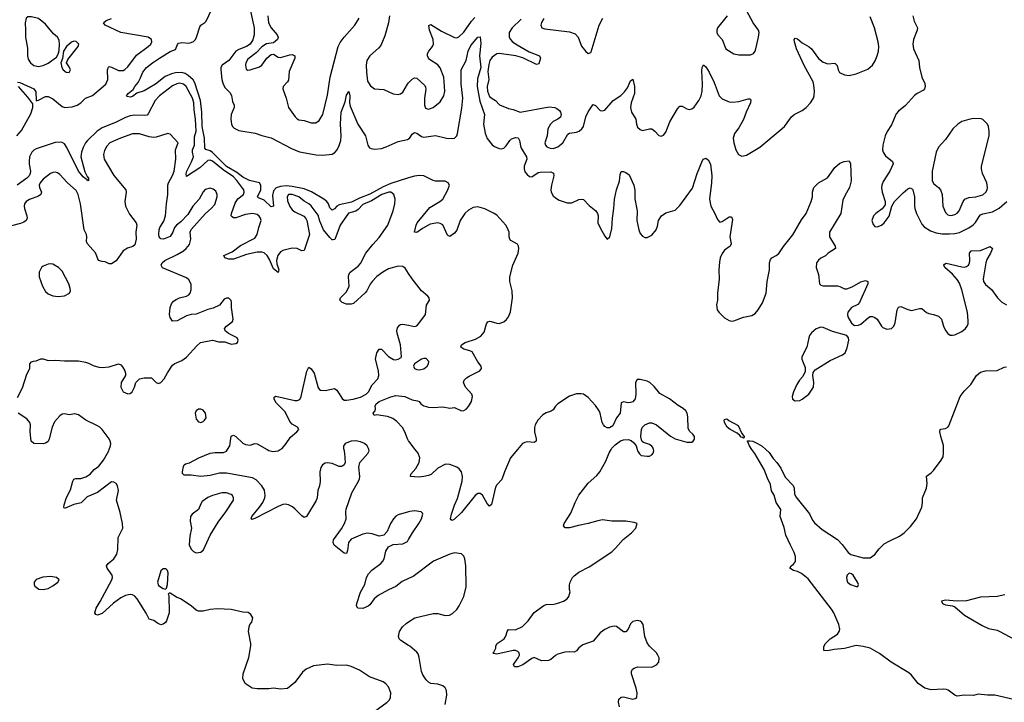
# Model space of a CAD drawing. Header units: inches. Extents: x 1449094 to 1618372, y 389908 to 534307.
# Tile 209 of 256: x 1566689 to 1575071, y 407849 to 413658. Entities that reach past the tile are written whole.
import ezdxf

# ---------------------------------------------------------------- set-up
doc = ezdxf.new("R2010")
doc.units = ezdxf.units.IN
doc.header["$MEASUREMENT"] = 0
for name, color, linetype in [('B5460', 7, 'Continuous'), ('B5461', 7, 'Continuous'), ('B5470', 7, 'Continuous'), ('B5471', 7, 'Continuous')]:
    doc.layers.add(name, color=color, linetype=linetype)

msp = doc.modelspace()

# ---------------------------------------------------------------- linework, layer by layer
at = {"layer": 'B5460', "color": 5}
for points, elevation in [([(1569628, 407710), (1569818, 407850), (1569837, 407870), (1569844.5, 407890), (1569847.3, 407930), (1569830, 407981.2), (1569807.2, 408007.2), (1569782.9, 408022.9), (1569666.2, 408066.2), (1569581.3, 408121.3), (1569510, 408152.8), (1569470, 408164.2), (1569390, 408160.5), (1569310, 408173.6), (1569190, 408158), (1569128.2, 408131.8), (1569095.3, 408104.7), (1569030, 408017.2), (1568970, 407966), (1568910, 407959.3), (1568850, 407969), (1568810, 407964), (1568710, 407964), (1568669.4, 407969.4), (1568609.3, 408009.3), (1568589.2, 408050), (1568592.3, 408090), (1568638.4, 408230), (1568657, 408330), (1568657, 408350), (1568637.2, 408450), (1568642.7, 408490), (1568649.5, 408510.5), (1568664, 408530), (1568672.9, 408567.1), (1568656.5, 408596.5), (1568633.2, 408613.2), (1568590, 408617.2), (1568490, 408639.3), (1568370, 408644.5), (1568310, 408639.6), (1568250, 408623.6), (1568210, 408623.7), (1568192.1, 408632.1), (1568149.3, 408669.3), (1568058, 408730), (1568024.7, 408744.7), (1567970, 408778), (1567962, 408778), (1567954, 408770), (1567958, 408758), (1567961, 408610), (1567937.5, 408542.5), (1567930, 408529), (1567910, 408514), (1567889.4, 408509.4), (1567861.5, 408521.5), (1567830, 408544), (1567790, 408555.3), (1567767, 408607), (1567689.6, 408730), (1567670, 408751.5), (1567650, 408763), (1567630, 408766.9), (1567590, 408757.2), (1567550, 408737.6), (1567487.3, 408692.7), (1567390, 408603.7), (1567350, 408589), (1567336.4, 408596.4), (1567328, 408610), (1567339.3, 408650), (1567374.5, 408705.5), (1567474, 408890), (1567478.4, 408910), (1567476.2, 408930), (1567432.7, 408990), (1567429.3, 409010), (1567441.2, 409030), (1567490, 409070.6), (1567515.6, 409110), (1567524.2, 409150), (1567528, 409252), (1567566, 409330), (1567564.5, 409370), (1567545.1, 409465.1), (1567514, 409570), (1567529.6, 409650), (1567521.6, 409690), (1567510, 409712), (1567490, 409722.9), (1567470, 409723.6), (1567350, 409635.4), (1567263.7, 409596.3), (1567212.8, 409547.2), (1567149, 409531), (1567070, 409499), (1567063.7, 409510), (1567066.3, 409530), (1567088.8, 409591.2), (1567122.8, 409657.2), (1567141.3, 409730), (1567150, 409747.3), (1567166.9, 409753.1), (1567210, 409753.8), (1567253.4, 409766.6), (1567289.9, 409790.1), (1567324, 409830), (1567361.5, 409858.5), (1567402.8, 409910), (1567447.4, 409990), (1567451.1, 410000)], 560), ([(1569447.3, 410000), (1569454.6, 409970), (1569459.3, 409890), (1569450.7, 409870), (1569439.5, 409860.5), (1569430, 409855.1), (1569410, 409856.2), (1569350, 409879.7), (1569310, 409887), (1569290, 409883.7), (1569267.7, 409870), (1569253.8, 409846.2), (1569244.9, 409810), (1569247.9, 409727.9), (1569241.6, 409690), (1569228, 409650), (1569222.8, 409590), (1569213.2, 409566.8), (1569130.3, 409429.7), (1569110, 409421.2), (1569090, 409434.5), (1569033.5, 409493.5), (1569010.8, 409510.8), (1568977.2, 409530), (1568950, 409534.2), (1568930, 409531.9), (1568890, 409515.8), (1568690, 409412.3), (1568664.1, 409404.1), (1568659, 409410), (1568665.6, 409430), (1568731.4, 409508.6), (1568759.3, 409550), (1568776.1, 409590), (1568779.2, 409610), (1568772.8, 409652.8), (1568751.3, 409690), (1568701.7, 409741.7), (1568670, 409758.7), (1568450, 409798.5), (1568390, 409798.3), (1568310, 409779.8), (1568229.8, 409769.8), (1568150, 409780.4), (1568090, 409780.7), (1568074.8, 409794.8), (1568074, 409810), (1568084.1, 409855.9), (1568089.4, 409870.6), (1568101.7, 409878.3), (1568133.4, 409886.6), (1568212.7, 409930), (1568310, 409967.8), (1568350, 409974.4), (1568424.9, 409975.1), (1568450, 409986.5), (1568458.3, 410000)], 540), ([(1568794.9, 410000), (1568810, 409991.3), (1568843.2, 409983.2), (1568890, 409989.4), (1568907.7, 410000)], 540), ([(1570000, 409470.1), (1569910, 409443.5), (1569890, 409432.6), (1569870, 409409.6), (1569846.7, 409370), (1569818, 409302), (1569790, 409272.3), (1569750, 409262.7), (1569690, 409283.7), (1569650, 409287), (1569610, 409279.5), (1569510, 409237.6), (1569487, 409210), (1569479.3, 409140.7), (1569470, 409115.3), (1569450, 409119), (1569366.2, 409186.2), (1569357.6, 409210), (1569359.6, 409230), (1569430, 409324.9), (1569455, 409370), (1569467.2, 409410), (1569465.1, 409470), (1569468.6, 409491.4), (1569515.6, 409630), (1569574.5, 409730), (1569582, 409750), (1569584.5, 409770), (1569576.2, 409850), (1569585.1, 409890), (1569653.6, 409966.4), (1569663.6, 409990), (1569661.6, 410000)], 540), ([(1570000, 408901.9), (1569944.2, 408875.8), (1569890, 408833.3), (1569830, 408806.9), (1569742, 408758), (1569705.5, 408730), (1569670, 408679), (1569654.4, 408665.6), (1569610, 408647), (1569568.7, 408650), (1569555.3, 408670), (1569559.3, 408690), (1569590, 408786), (1569626, 408850), (1569640.9, 408910), (1569657.2, 408942.8), (1569686.5, 408973.5), (1569764, 409030), (1569781.2, 409050), (1569792.3, 409070), (1569806.3, 409133.7), (1569829.3, 409170.7), (1569869.4, 409190.6), (1569950, 409197.1), (1569990, 409217.3), (1570000, 409234.6)], 540), ([(1570000, 408331.8), (1569934.8, 408374.8), (1569919, 408390), (1569913.2, 408410), (1569921.2, 408450), (1569949.2, 408490), (1569980.1, 408519.9), (1570000, 408532.8)], 540)]:
    msp.add_lwpolyline(points, dxfattribs=dict(at, elevation=elevation))
for points, elevation in [([(1568450, 409631.1), (1568410, 409631.1), (1568330, 409609.8), (1568290, 409592), (1568243.4, 409556.6), (1568230, 409537), (1568210, 409489.6), (1568157.3, 409450), (1568143, 409430), (1568141.6, 409390), (1568152.4, 409330), (1568138, 409262), (1568133, 409190), (1568150, 409151), (1568170, 409131), (1568190, 409121), (1568230, 409126), (1568253.4, 409146.6), (1568311.1, 409270), (1568377.7, 409382.3), (1568442.7, 409470), (1568508, 409570), (1568509.6, 409590), (1568499.5, 409610), (1568490, 409617.6)], 560), ([(1567930, 408984), (1567910, 408984), (1567890, 408968), (1567862, 408870), (1567870, 408842), (1567910, 408818), (1567930, 408812), (1567939, 408821), (1567948.7, 408850), (1567954, 408950), (1567948.7, 408970), (1567938.6, 408978.6)], 560), ([(1566950, 408919.6), (1566886.4, 408913.6), (1566830, 408894), (1566811.3, 408870), (1566811.3, 408850), (1566816.9, 408836.9), (1566850.9, 408810.9), (1566890, 408807.3), (1566930, 408818), (1566970, 408839.1), (1567014, 408870), (1567024, 408890), (1567002, 408910)], 580)]:
    msp.add_lwpolyline(points, close=True, dxfattribs=dict(at, elevation=elevation))
at = {"layer": 'B5461', "color": 5}
for points, elevation in [([(1570000, 412310.8), (1569850, 412264.9), (1569784.5, 412235.5), (1569670, 412172.4), (1569581.5, 412138.5), (1569514, 412106), (1569410, 412083.4), (1569388.8, 412071.2), (1569370, 412048.2), (1569350, 412038), (1569330, 412056.4), (1569317.8, 412090), (1569304.3, 412110), (1569279.2, 412130), (1569172.5, 412192.5), (1569110, 412217.4), (1569010, 412239.2), (1568956.3, 412243.7), (1568910, 412239.5), (1568873, 412227), (1568850, 412200.7), (1568841.7, 412161.7), (1568848.5, 412071.5), (1568830, 412066.4), (1568770, 412121.9), (1568722.3, 412142.3), (1568714.5, 412150), (1568741.8, 412210), (1568741.5, 412250), (1568730, 412268.4), (1568644, 412290), (1568590, 412318.1), (1568537.9, 412357.9), (1568450, 412408.7), (1568330, 412527.8), (1568310, 412542.5), (1568274.6, 412554.6), (1568263.8, 412563.8), (1568260.9, 412650), (1568242.6, 412750), (1568239.5, 412870), (1568227.6, 412970), (1568180.9, 413120.9), (1568164.9, 413144.9), (1568123.1, 413183.1), (1568099.1, 413199.1), (1568070, 413207.4), (1568014.4, 413205.6), (1567982.7, 413197.3), (1567926.4, 413173.6), (1567845.2, 413110), (1567750, 413051.2), (1567686.9, 413033.1), (1567650, 413003.5), (1567630, 412998.7), (1567604.5, 413004.5), (1567599, 413010), (1567612, 413030), (1567655.2, 413064.8), (1567668.3, 413090), (1567696.6, 413123.4), (1567718, 413162), (1567736.9, 413210), (1567769.6, 413250), (1567818.7, 413290), (1567878.9, 413330), (1567970, 413387.8), (1568014.5, 413405.5), (1568032.9, 413447.1), (1568042.2, 413457.8), (1568070, 413463.6), (1568130, 413459.1), (1568150, 413463.2), (1568170, 413473.4), (1568185.4, 413490), (1568195.6, 413510), (1568222.2, 413597.8), (1568230, 413610.4), (1568266.2, 413633.8), (1568275.3, 413644.7), (1568344, 413790)], 520), ([(1568655.2, 413730), (1568685.2, 413590), (1568685.7, 413530), (1568673.2, 413486.8), (1568650.6, 413450), (1568620.2, 413430), (1568555.2, 413404.8), (1568530.4, 413389.6), (1568470.1, 413309.9), (1568412.8, 413270), (1568402.5, 413250), (1568401.2, 413230), (1568410.5, 413150), (1568420.1, 413110), (1568438.2, 413078.2), (1568477.8, 413037.8), (1568493.4, 413013.4), (1568502, 412962), (1568515.3, 412930), (1568514.9, 412910), (1568490.3, 412850), (1568486.3, 412810), (1568492.2, 412770), (1568501.6, 412750), (1568515.1, 412735.1), (1568554.2, 412714.2), (1568692.5, 412692.5), (1568751.3, 412671.3), (1568830, 412652.3), (1569002.1, 412562.1), (1569072.4, 412532.4), (1569212.8, 412507.2), (1569270, 412505.4), (1569350, 412514.3), (1569372.9, 412527.1), (1569391, 412549), (1569410, 412587), (1569422.7, 412630), (1569426.4, 412670), (1569420.9, 412770), (1569424.9, 412870), (1569459.7, 412960.3), (1569470, 413016), (1569490, 413046.8), (1569500.9, 413010), (1569496.9, 412950), (1569502.7, 412922.7), (1569567.8, 412767.8), (1569632.6, 412670), (1569653.7, 412590), (1569667.9, 412567.9), (1569680.9, 412560.9), (1569710, 412554.9), (1569770, 412561.5), (1569810, 412574.9), (1569910, 412621.1), (1569990, 412638), (1570000, 412644.9)], 520), ([(1568800.9, 413690), (1568808, 413630), (1568830, 413588.8), (1568882, 413530), (1568888.7, 413510), (1568883.1, 413490), (1568850, 413462.4), (1568790, 413451.9), (1568750, 413426.4), (1568703.3, 413376.7), (1568630, 413321.3), (1568613.1, 413290), (1568610.3, 413270), (1568618, 413238), (1568630, 413228.5), (1568650.4, 413230.4), (1568730, 413257.8), (1568750, 413270.3), (1568794, 413330), (1568830, 413362), (1568850, 413364.4), (1568890, 413339.3), (1568910, 413334.9), (1568990, 413359.5), (1569010, 413360.5), (1569030.4, 413350.4), (1569030.5, 413330.5), (1569024.2, 413310), (1568983.4, 413216.6), (1568976.3, 413143.7), (1568970, 413129.3), (1568930.8, 413090), (1568930.5, 413070), (1568958, 412990), (1568978.4, 412910), (1569034.4, 412830), (1569050, 412814.4), (1569066.7, 412806.7), (1569110, 412800.3), (1569170, 412781.3), (1569210, 412779.3), (1569239.4, 412800.6), (1569269.7, 412850), (1569310, 413016), (1569332.2, 413170), (1569399.8, 413430), (1569417.4, 413462.6), (1569452, 413508), (1569542.4, 413610), (1569579.7, 413670)], 540), ([(1569837.5, 413690), (1569827.5, 413630), (1569798.3, 413521.7), (1569762.6, 413437.4), (1569745, 413415), (1569669.4, 413350), (1569645.7, 413310), (1569639.7, 413270), (1569641.2, 413210), (1569650, 413134.8), (1569675.3, 413095.3), (1569709.1, 413069.1), (1569790, 413063.1), (1569867.5, 413027.5), (1569910, 413022.4), (1569930, 413026.4), (1569950, 413040.5), (1569990, 413110.3), (1570000, 413121)], 540), ([(1566670, 413126), (1566690, 413122.3), (1566810.4, 413070), (1566825.2, 413045.2), (1566828.6, 412968.6), (1566850, 412972.8), (1566910, 413003.2), (1566930, 413003.6), (1566970, 412983.6), (1567050, 412917.8), (1567070, 412911.4), (1567137.1, 412917.1), (1567178.9, 412930), (1567208.6, 412950), (1567250, 412990.2), (1567310, 413014.2), (1567421.7, 413110), (1567438, 413150), (1567435.1, 413230), (1567444.7, 413255.3), (1567450, 413258.4), (1567470, 413254.6), (1567530, 413225.4), (1567570, 413226.5), (1567585.4, 413234.6), (1567610, 413257.6), (1567683.9, 413356.1), (1567784, 413430), (1567804.4, 413450), (1567813.7, 413470), (1567809.7, 413490), (1567782, 413510), (1567550, 413547.9), (1567416.9, 413610), (1567401.6, 413630), (1567425.1, 413650), (1567470, 413667.7)], 540), ([(1566665.1, 412670), (1566704.2, 412715.8), (1566783, 412857), (1566800.4, 412910), (1566801.5, 412941.5), (1566759.5, 412999.5), (1566679.8, 413090)], 540), ([(1570000, 411498.6), (1569970, 411543.5), (1569950, 411556.4), (1569910, 411559.7), (1569830, 411537.4), (1569779.5, 411510), (1569728.9, 411471.1), (1569688.9, 411430), (1569671.8, 411408.2), (1569644.2, 411350), (1569630, 411333.3), (1569530, 411243.6), (1569510, 411237.4), (1569470, 411237.4), (1569433.2, 411250), (1569413.2, 411270), (1569419.3, 411290), (1569470, 411342.4), (1569493.1, 411390), (1569487.6, 411470), (1569491, 411490), (1569501.7, 411510), (1569570, 411561.5), (1569590, 411584.2), (1569636, 411670), (1569694.7, 411745.3), (1569750, 411805.3), (1569824.2, 411910), (1569868.7, 412030), (1569883.5, 412090), (1569884.7, 412130), (1569874.7, 412170), (1569850, 412189.8), (1569830.4, 412190.4), (1569771.4, 412170), (1569683, 412117), (1569610, 412083.9), (1569570, 412042), (1569551.4, 412028.6), (1569488.5, 412011.5), (1569415.9, 411910), (1569372.1, 411787.9), (1569356.5, 411783.5), (1569350, 411784), (1569330, 411803.1), (1569274.7, 411870), (1569243.9, 411943.9), (1569230, 411995.1), (1569170, 412073.3), (1569151.6, 412090), (1569110, 412113.5), (1569066.3, 412150), (1569010, 412171.5), (1568978.8, 412170), (1568966, 412150), (1568970, 412116), (1568990, 412068.2), (1569010, 412039.3), (1569030, 412022), (1569107.2, 411987.2), (1569125.8, 411965.8), (1569132.4, 411950), (1569156.5, 411830), (1569110, 411694.5), (1569090, 411689.7), (1569050, 411709.7), (1569010, 411714.5), (1568930, 411694.2), (1568910, 411682.7), (1568886.8, 411650), (1568876.5, 411610), (1568879.2, 411579.2), (1568896.5, 411530), (1568890, 411507), (1568850, 411538.7), (1568816.3, 411616.3), (1568795.9, 411650), (1568770, 411674.5), (1568750, 411680.9), (1568710, 411678.1), (1568620.1, 411659.9), (1568510, 411620.3), (1568470, 411619.3), (1568436, 411630), (1568426.6, 411650), (1568498.1, 411681.9), (1568570, 411736.9), (1568690, 411797.4), (1568710.9, 411830), (1568723.5, 411890), (1568744.4, 411950), (1568739.7, 411970), (1568727.2, 411987.2), (1568710, 411999.7), (1568669.8, 412009.8), (1568610, 412000.9), (1568530, 411971.6), (1568510, 411972.9), (1568498.8, 411978.8), (1568489.9, 411989.9), (1568492.8, 412010), (1568524.5, 412095.5), (1568546.4, 412133.6), (1568593.3, 412170), (1568600.4, 412190), (1568596.9, 412210), (1568538.2, 412290), (1568510, 412320.4), (1568420, 412380), (1568330, 412453.4), (1568310, 412462.8), (1568290, 412459.2), (1568222.7, 412397.3), (1568110, 412322.9), (1568106.8, 412346.8), (1568112, 412370), (1568152.3, 412447.7), (1568168.2, 412490), (1568160.4, 412530), (1568161.4, 412550), (1568177.1, 412590), (1568178.1, 412661.9), (1568192, 412710), (1568185.3, 412810), (1568174, 412890), (1568172.5, 412950), (1568161, 412990), (1568105.8, 413090), (1568082.6, 413110), (1568050, 413117.6), (1568026.7, 413113.3), (1567990, 413094.3), (1567877.8, 413010), (1567843.5, 412970), (1567783.4, 412856.6), (1567773.6, 412846.4), (1567750, 412841.6), (1567670, 412846.6), (1567630, 412840.2), (1567590, 412826.7), (1567510, 412787.2), (1567390, 412737.1), (1567348.6, 412710), (1567266.4, 412630), (1567250.2, 412610), (1567228.4, 412570), (1567214, 412530), (1567208.8, 412491.2), (1567243.1, 412363.1), (1567263.4, 412323.4), (1567275.3, 412310), (1567276, 412290), (1567270, 412288), (1567260.9, 412300.9), (1567250, 412304), (1567230, 412321), (1567190, 412368.7), (1567090, 412571), (1567070, 412600.7), (1567050, 412613.3), (1567035.5, 412615.5), (1566990, 412611.4), (1566830, 412558.4), (1566810, 412548.5), (1566790.9, 412530), (1566773.8, 412490), (1566768.6, 412451.4), (1566769.1, 412429.1), (1566781.9, 412370), (1566778.8, 412350), (1566770.1, 412330), (1566750, 412309.1), (1566667.6, 412250)], 540), ([(1566670, 410442), (1566714.2, 410525.8), (1566750, 410642), (1566774, 410690), (1566774, 410730), (1566790, 410746), (1566807, 410753), (1566830, 410753.4), (1566870, 410770.6), (1566890, 410770.5), (1566930, 410758), (1566990, 410760.7), (1567070, 410753.4), (1567190, 410753.4), (1567250, 410744), (1567275.5, 410735.5), (1567314, 410714), (1567361.6, 410701.6), (1567390, 410699.3), (1567450, 410704.4), (1567530.4, 410730.4), (1567550, 410720.7), (1567564.7, 410704.7), (1567584.9, 410670), (1567590.7, 410649.3), (1567590.8, 410630), (1567552.7, 410570), (1567548.7, 410530), (1567570.3, 410490.3), (1567610, 410474), (1567630, 410476.4), (1567647, 410490), (1567667.3, 410530), (1567677.2, 410570), (1567710, 410601), (1567750, 410611), (1567810, 410611.3), (1567851.1, 410571.1), (1567870, 410562), (1567890, 410571.3), (1567918, 410602), (1567946.5, 410653.5), (1567990, 410717.3), (1568010, 410733.4), (1568070, 410758.4), (1568110, 410785.5), (1568196.6, 410883.4), (1568229.5, 410910.5), (1568330, 410930.8), (1568383.1, 410916.9), (1568435.3, 410915.3), (1568490, 410896), (1568530, 410901), (1568542, 410910), (1568548.7, 410930), (1568539, 410950), (1568466.6, 410986.6), (1568439, 411010), (1568432.7, 411030), (1568449.4, 411050), (1568499.5, 411090), (1568507, 411110), (1568492, 411210), (1568492.9, 411252.9), (1568488.9, 411268.9), (1568470, 411288), (1568450, 411288.7), (1568430, 411279), (1568390.4, 411229.6), (1568336.3, 411203.7), (1568290, 411190.9), (1568190, 411153), (1568150, 411149.6), (1568110, 411138.4), (1568030, 411095.6), (1567990, 411092.7), (1567970, 411124), (1567964.7, 411150), (1567971.1, 411210), (1567980.5, 411239.5), (1567997.8, 411262.2), (1568022, 411278), (1568050, 411292.2), (1568110, 411306.3), (1568130, 411316.4), (1568141.3, 411330), (1568150, 411358), (1568150, 411408), (1568130, 411443.7), (1568110, 411461.6), (1567906, 411546), (1567893.6, 411570), (1567902.4, 411590), (1567925.6, 411610), (1568030, 411658.3), (1568083.7, 411690), (1568107, 411710), (1568134.3, 411745.7), (1568145.1, 411790), (1568140.9, 411850), (1568147.6, 411872.4), (1568271, 412009), (1568318.4, 412050), (1568350, 412084.9), (1568369.6, 412150), (1568369.5, 412170), (1568358.7, 412198.7), (1568337, 412217), (1568310, 412223.7), (1568266.6, 412213.4), (1568250, 412194), (1568217.6, 412130), (1568163.1, 412070), (1568119.2, 412000.8), (1568061.7, 411938.3), (1568022.8, 411910), (1568006.8, 411890), (1567994, 411850), (1567970, 411814), (1567912, 411790), (1567890, 411794), (1567877.2, 411810), (1567872.7, 411830), (1567875.1, 411870), (1567880.9, 411890), (1567917.2, 411942.8), (1567930.9, 411989.1), (1567937.4, 412090), (1567950.8, 412170), (1567949.8, 412250), (1567954.5, 412270), (1567990, 412332.2), (1568003.7, 412370), (1568018.8, 412470), (1568014, 412550), (1568037.6, 412610), (1567970, 412683.7), (1567950, 412689.6), (1567850, 412657.8), (1567830, 412655.3), (1567790, 412659.8), (1567710, 412685.6), (1567650, 412686.4), (1567547.3, 412650), (1567457.1, 412610), (1567430, 412580.7), (1567410, 412545.2), (1567401.5, 412510), (1567407.4, 412470), (1567490, 412332.4), (1567591.3, 412211.3), (1567596, 412190), (1567583.1, 412110), (1567590.3, 412070), (1567624, 412004), (1567680.5, 411930), (1567685.5, 411910), (1567678, 411850), (1567680.4, 411790), (1567670, 411742), (1567653.2, 411726.8), (1567605.8, 411714.2), (1567571, 411690), (1567510, 411605.2), (1567470, 411579), (1567450, 411581.2), (1567418, 411598), (1567390, 411600.7), (1567361.2, 411610), (1567333.8, 411673.8), (1567267, 411750), (1567258.4, 411770), (1567260.5, 411810), (1567256.9, 411830), (1567238.4, 411870), (1567234.2, 411890), (1567206.3, 412090), (1567187.9, 412170), (1567170, 412205.4), (1567095.4, 412270), (1567030, 412340.7), (1567010, 412355.6), (1566990, 412360.5), (1566970, 412358), (1566950, 412348.2), (1566890, 412301), (1566862.6, 412270), (1566856, 412250), (1566858.5, 412230), (1566874.3, 412190), (1566870.3, 412170), (1566850, 412156.8), (1566771.2, 412128.8), (1566744.4, 412110), (1566730.4, 412090), (1566727, 412070), (1566730.3, 412050), (1566750.4, 411990), (1566752.7, 411970), (1566744, 411950), (1566724.4, 411935.6), (1566695.5, 411924.5), (1566553.6, 411886.4)], 560), ([(1568907.7, 410000), (1568924.4, 410010), (1568958.2, 410050), (1568994.6, 410105.4), (1569049.4, 410150), (1569065.2, 410170), (1569055.3, 410190), (1569010, 410216.9), (1568990, 410239.6), (1568950, 410320.5), (1568870, 410399.3), (1568855.1, 410430), (1568854, 410446), (1568870, 410454.9), (1569030, 410417.4), (1569050, 410416.5), (1569074.1, 410425.9), (1569085.1, 410450), (1569133.1, 410666.9), (1569150, 410701), (1569170, 410687.3), (1569197, 410650), (1569230, 410524.7), (1569241, 410510), (1569250, 410505.5), (1569290, 410503), (1569370, 410519.5), (1569390, 410506), (1569433.8, 410433.8), (1569450, 410421.3), (1569470, 410419.6), (1569529.3, 410429.3), (1569590, 410445.5), (1569637.8, 410470), (1569659, 410490), (1569690, 410550.3), (1569737.8, 410602.2), (1569745.8, 410630), (1569744.2, 410670), (1569717.2, 410770), (1569730, 410822.8), (1569750, 410854.8), (1569770, 410854.8), (1569830, 410790.4), (1569870, 410765.5), (1569890, 410763), (1569912.1, 410767.9), (1569936, 410784), (1569939, 410790), (1569929.6, 410890), (1569903, 410990), (1569900.5, 411010), (1569904.4, 411035.6), (1569921.7, 411058.3), (1569930, 411063.8), (1569950, 411066.4), (1570000, 411057.3)], 540), ([(1570000, 410075.2), (1569990, 410092.3), (1569968.4, 410150), (1569946.8, 410186.8), (1569899.7, 410239.7), (1569865.2, 410265.2), (1569821.6, 410281.6), (1569726, 410294), (1569706, 410290), (1569698, 410310), (1569715.3, 410330), (1569719, 410350), (1569714.5, 410370), (1569724.2, 410390), (1569749.7, 410410), (1569850, 410449.1), (1569890, 410459.6), (1569966.8, 410450), (1570000, 410436.1)], 520), ([(1567451.1, 410000), (1567462, 410030), (1567464.2, 410050), (1567459.8, 410070), (1567449.7, 410090), (1567390, 410169.7), (1567369.9, 410189.9), (1567350, 410201.8), (1567251.1, 410251.1), (1567190, 410296), (1567157.2, 410302.8), (1567110, 410294.5), (1567070, 410302.8), (1567050, 410299.8), (1567030, 410287.1), (1566985.7, 410234.3), (1566965.5, 410190), (1566939.3, 410090), (1566930, 410069.3), (1566910, 410055.1), (1566890, 410049.5), (1566810, 410052.3), (1566787.8, 410070), (1566776.9, 410150), (1566779.6, 410210), (1566774.5, 410230), (1566750, 410260.9), (1566677.2, 410310)], 560), ([(1568458.3, 410000), (1568476.8, 410030), (1568490, 410114.8), (1568510, 410123), (1568530, 410110.4), (1568590, 410053.7), (1568610, 410042.8), (1568650, 410037.8), (1568690, 410050.3), (1568710, 410048.8), (1568794.9, 410000)], 540), ([(1569661.6, 410000), (1569659.7, 410010), (1569647.8, 410030), (1569624.5, 410050), (1569590, 410065.4), (1569550, 410074), (1569510, 410070.8), (1569460.5, 410050), (1569450, 410038), (1569444.9, 410030), (1569444.9, 410010), (1569447.3, 410000)], 540)]:
    msp.add_lwpolyline(points, dxfattribs=dict(at, elevation=elevation))
for points, elevation in [([(1566790, 413683.7), (1566758, 413682), (1566742.8, 413670), (1566734.9, 413630), (1566739.5, 413570), (1566737, 413510), (1566756.3, 413416.3), (1566756, 413350), (1566760.8, 413320.8), (1566780.4, 413290), (1566810, 413268.9), (1566850, 413260.9), (1566890, 413267.4), (1566930, 413287), (1567001.2, 413338.8), (1567016.2, 413363.8), (1567024.9, 413395.1), (1567028.5, 413450), (1567024.7, 413484.7), (1567010, 413509.5), (1566976.8, 413536.8), (1566910, 413619.3), (1566850, 413669)], 560), ([(1567150, 413474.7), (1567130, 413466), (1567088.4, 413430), (1567062, 413390), (1567052, 413328), (1567038, 413290), (1567046.8, 413250), (1567058.8, 413230), (1567084.7, 413210), (1567110, 413207.7), (1567121.2, 413230), (1567110, 413258), (1567088, 413292), (1567100.2, 413319.8), (1567187.3, 413430), (1567192.3, 413450), (1567170, 413473.3)], 560), ([(1566950, 411579.3), (1566930, 411576), (1566890, 411560.9), (1566874.8, 411550), (1566853.4, 411510), (1566855.5, 411470), (1566883.1, 411390), (1566910, 411346), (1566930, 411324.4), (1566970, 411306.7), (1567017.6, 411302.4), (1567070, 411307.7), (1567114, 411330), (1567121.2, 411350), (1567119.3, 411370), (1567106, 411410), (1567050, 411517.2), (1567019, 411550), (1566970, 411576)], 580), ([(1568230, 410344.5), (1568210, 410343.7), (1568190.8, 410330), (1568182.4, 410310), (1568190, 410258), (1568210, 410235.5), (1568230, 410230.5), (1568250, 410238), (1568263.7, 410250), (1568275.1, 410270), (1568271.5, 410310), (1568250, 410336.2)], 560)]:
    msp.add_lwpolyline(points, close=True, dxfattribs=dict(at, elevation=elevation))
at = {"layer": 'B5470', "color": 5}
for points, elevation in [([(1570927.7, 410000), (1570868, 409930), (1570815.8, 409810), (1570794.3, 409745.7), (1570750, 409699.3), (1570740.5, 409679.5), (1570706.7, 409533.3), (1570690, 409519.3), (1570670, 409540.7), (1570630, 409611.5), (1570610, 409626.3), (1570590, 409626.3), (1570566, 409610), (1570450, 409463.1), (1570390, 409407.8), (1570370, 409396), (1570361.2, 409401.2), (1570356, 409410), (1570365.8, 409450), (1570390, 409526), (1570415.5, 409584.5), (1570456.3, 409730), (1570458, 409770), (1570449.7, 409810), (1570430, 409834.7), (1570409.4, 409850), (1570350, 409873.7), (1570315.2, 409875.2), (1570250, 409842.4), (1570191.4, 409788.6), (1570170, 409779.3), (1570130.7, 409769.3), (1570084.6, 409764.6), (1570015.3, 409770), (1570019.5, 409790), (1570062.5, 409837.5), (1570089.8, 409890), (1570095.6, 409930), (1570080.4, 409970), (1570057.2, 410000)], 520), ([(1571796.3, 407810), (1571786, 407850), (1571790, 407876), (1571810, 407893), (1571830, 407894.9), (1571910, 407876.3), (1571930, 407880.7), (1571944, 407890), (1571945.1, 407930), (1571936.3, 407970), (1571896.9, 408090), (1571897.6, 408110), (1571906.6, 408130), (1571920.1, 408139.9), (1571950, 408150.3), (1572072, 408148), (1572110, 408166.8), (1572129.3, 408190.7), (1572132.7, 408227.3), (1572122.7, 408250), (1572109.3, 408270), (1572050, 408326.6), (1572030, 408354), (1572012, 408410), (1571997.2, 408510), (1571986.8, 408526.8), (1571970, 408539.3), (1571950, 408544.5), (1571910, 408536.2), (1571890, 408517.2), (1571870.3, 408469.7), (1571850, 408449.3), (1571830, 408449.3), (1571770, 408493), (1571750, 408495.8), (1571710, 408488), (1571670, 408468), (1571630, 408439.7), (1571572.4, 408367.6), (1571483, 408337), (1571450, 408311.8), (1571430, 408287), (1571410, 408276.2), (1571370, 408278.4), (1571330, 408274.5), (1571270, 408258.4), (1571250, 408247.3), (1571210, 408213.6), (1571190, 408205.1), (1571130, 408202.4), (1571070, 408229.6), (1571050, 408222), (1570972.9, 408167.1), (1570930, 408149.7), (1570902, 408150), (1570892.7, 408170), (1570933.6, 408226.4), (1570942.9, 408250), (1570942, 408270), (1570930, 408282), (1570910, 408289.6), (1570890, 408290.9), (1570750, 408257.2), (1570724, 408264), (1570718, 408270), (1570725.2, 408274.8), (1570741.2, 408310), (1570743.7, 408330), (1570753.2, 408350), (1570814.5, 408390), (1570828.2, 408411.8), (1570838.4, 408450), (1570850, 408467.3), (1570910, 408464.9), (1570970, 408494.8), (1571019.1, 408540.9), (1571067.5, 408612.5), (1571150, 408673.4), (1571170, 408682), (1571235.5, 408684.5), (1571270, 408691), (1571318, 408710), (1571348.7, 408730), (1571364, 408750), (1571374, 408790), (1571369, 408810), (1571369.1, 408849.1), (1571375.1, 408870), (1571396.2, 408910), (1571410, 408925.5), (1571450, 408956.4), (1571537.7, 409002.3), (1571729.5, 409130), (1571760.6, 409159.4), (1571825.2, 409234.8), (1571897.2, 409290), (1571934, 409330), (1571946, 409370), (1571919.3, 409379.3), (1571850, 409389.5), (1571730.4, 409389.6), (1571650, 409400.5), (1571610, 409394.3), (1571530, 409369.7), (1571446.2, 409353.8), (1571370, 409333.3), (1571332.7, 409332.7), (1571317.2, 409350), (1571324.5, 409370), (1571380.7, 409459.3), (1571416.9, 409550), (1571450, 409610.7), (1571530, 409713), (1571601.5, 409778.5), (1571628.8, 409811.2), (1571678.8, 409901.2), (1571707, 409973), (1571723.6, 410000)], 520), ([(1571945.6, 410000), (1571948.4, 409990), (1571964.5, 409964.5), (1571980.7, 409950), (1572030, 409942.8), (1572050, 409944.7), (1572070, 409954), (1572082.6, 409970), (1572088.2, 409990), (1572084.6, 410000)], 520), ([(1575150, 407871.6), (1574989.4, 407909.4), (1574929.5, 407909.5), (1574850, 407919), (1574810, 407905.2), (1574730.5, 407909.5), (1574670, 407902), (1574649.2, 407910), (1574593.1, 407953.1), (1574578, 407958), (1574550, 407961.3), (1574450, 407954.4), (1574394.7, 407970), (1574339.4, 408010), (1574280.8, 408080.8), (1574259.3, 408099.3), (1574107.1, 408190), (1574010, 408264.4), (1573928.2, 408308.2), (1573870, 408324.8), (1573810, 408332.8), (1573710, 408305.6), (1573622.7, 408297.3), (1573566.5, 408286.5), (1573535.3, 408290), (1573535.5, 408324.5), (1573549.3, 408350), (1573589.5, 408390), (1573650, 408428.2), (1573666, 408450), (1573671.1, 408470), (1573663.1, 408510), (1573620.5, 408610), (1573601, 408641), (1573400.7, 408900.7), (1573344.2, 408944.2), (1573310, 408960.5), (1573275.3, 408970), (1573245.2, 408990), (1573257.2, 409010), (1573276.9, 409023.1), (1573293.5, 409046.5), (1573294.7, 409090), (1573283.5, 409123.5), (1573250, 409185.2), (1573212.3, 409270), (1573197.5, 409337.5), (1573164, 409430), (1573168, 409490), (1573129.4, 409549.4), (1573112.9, 409612.9), (1573089.4, 409649.4), (1573082, 409702), (1573054.8, 409754.8), (1573027.6, 409830), (1572946.9, 409966.9), (1572923, 410000)], 480), ([(1573041.5, 410000), (1573070, 409973.5), (1573103.7, 409923.7), (1573135.8, 409890), (1573170, 409842.4), (1573205.5, 409765.5), (1573273.3, 409693.3), (1573281.7, 409670), (1573284.1, 409624.1), (1573296.9, 409596.9), (1573411.7, 409451.7), (1573437.9, 409397.9), (1573455.1, 409375.1), (1573519.7, 409319.7), (1573650, 409234.8), (1573690, 409192.8), (1573742.8, 409122.8), (1573765.5, 409105.5), (1573870, 409077.8), (1573930, 409079.4), (1573970, 409107.1), (1574005.3, 409154.7), (1574050, 409197.8), (1574090, 409221.3), (1574178.2, 409261.8), (1574217.9, 409290), (1574274, 409346), (1574323.7, 409410), (1574369.8, 409509.8), (1574376.3, 409550), (1574373.6, 409590), (1574408.9, 409671.1), (1574413.9, 409710), (1574408, 409772), (1574450, 409801.1), (1574470, 409821.2), (1574534.5, 409910), (1574550, 409938), (1574554.6, 409970), (1574554.5, 410000)], 480), ([(1570000, 409234.6), (1570032, 409290), (1570086.6, 409370), (1570109.2, 409410), (1570122, 409450), (1570119, 409459), (1570106, 409470), (1570050, 409477), (1570010, 409473), (1570000, 409470.1)], 540), ([(1570000, 408532.8), (1570052.9, 408567.1), (1570210, 408604.9), (1570250, 408604.9), (1570310, 408587.7), (1570349.4, 408590.6), (1570374.5, 408605.5), (1570410, 408638.8), (1570431.2, 408668.8), (1570470.8, 408749.2), (1570491.2, 408830), (1570486.6, 409010), (1570478, 409070), (1570470, 409093.2), (1570450, 409112.3), (1570390, 409120.9), (1570350, 409109.6), (1570213, 409050), (1570039.6, 408920.4), (1570000, 408901.9)], 540), ([(1575076.2, 408763.8), (1575009.6, 408749.6), (1574870, 408742.3), (1574750, 408713.3), (1574669.8, 408709.8), (1574570, 408718.5), (1574537.1, 408710), (1574544.2, 408690), (1574550, 408686.5), (1574570, 408678.8), (1574630, 408670.3), (1574650, 408661.6), (1574733.1, 408590), (1574883, 408503), (1574937.6, 408477.6), (1575010, 408461.7), (1575032.4, 408452.4), (1575240.3, 408340.3)], 480), ([(1570309.8, 407830.2), (1570326.2, 407910), (1570322, 407950), (1570310.8, 407970.8), (1570290, 407989.6), (1570250, 408003.1), (1570189.8, 408009.8), (1570170, 408018.7), (1570150, 408039.6), (1570121.9, 408081.9), (1570109.9, 408109.9), (1570090.7, 408230.7), (1570080.1, 408260.1), (1570070, 408275.1), (1570010, 408325.2), (1570000, 408331.8)], 540)]:
    msp.add_lwpolyline(points, dxfattribs=dict(at, elevation=elevation))
at = {"layer": 'B5470', "color": 5, "elevation": 480}
msp.add_lwpolyline([(1573750, 408948), (1573734.6, 408930), (1573728.9, 408911.1), (1573729.5, 408890), (1573737.2, 408870), (1573761.7, 408850), (1573810, 408833.8), (1573824.8, 408835.2), (1573829.7, 408850), (1573820.3, 408870), (1573784, 408930), (1573770, 408943.1)], close=True, dxfattribs=at)
at = {"layer": 'B5471', "color": 5}
for points, elevation in [([(1570000, 413121), (1570030, 413153.1), (1570050, 413162), (1570070, 413160.4), (1570136.9, 413096.9), (1570144.6, 413084.6), (1570147.2, 413067.2), (1570135.6, 412990), (1570136.5, 412930), (1570145.1, 412905.1), (1570170, 412895.8), (1570210, 412910.3), (1570270, 412959.5), (1570300.9, 413010), (1570308.5, 413050), (1570298.5, 413170), (1570270, 413249.4), (1570250, 413274.7), (1570178.2, 413318.2), (1570168.2, 413330), (1570161.1, 413350), (1570162, 413370), (1570170.9, 413389.1), (1570204.4, 413430), (1570212.7, 413450), (1570209, 413490), (1570178.8, 413570), (1570172.1, 413607.9), (1570190, 413617), (1570279.6, 413559.6), (1570390, 413505), (1570410, 413504), (1570427.9, 413512.1), (1570470, 413551.4), (1570535.2, 413644.8), (1570563, 413677)], 540), ([(1570958.4, 413661.6), (1570883, 413590), (1570856.5, 413550), (1570855.5, 413510), (1570866, 413490), (1570884, 413470), (1570923, 413443), (1571025.4, 413385.4), (1571114.8, 413350), (1571122.4, 413330), (1571110, 413281.2), (1571090, 413276.2), (1570973.5, 413333.5), (1570911.5, 413351.5), (1570770, 413370.5), (1570750, 413368), (1570710, 413339.8), (1570690.2, 413310), (1570682.1, 413277.9), (1570675.7, 413215.7), (1570682.8, 413150), (1570669.6, 413090), (1570672.2, 413050), (1570690, 413004.7), (1570710, 412986.2), (1570739.5, 412970), (1570773.1, 412933.1), (1570850, 412901.1), (1570890, 412892.9), (1570950, 412870.2), (1571195.6, 412915.6), (1571244, 412910), (1571262.4, 412902.4), (1571284.9, 412884.9), (1571294.4, 412870), (1571298.4, 412850), (1571293, 412827), (1571270.8, 412810), (1571230, 412791.2), (1571208.9, 412770), (1571184.4, 412730), (1571179.1, 412670), (1571158.3, 412610), (1571164.2, 412590), (1571177.3, 412577.3), (1571204.8, 412564.8), (1571230, 412562.9), (1571270, 412576.2), (1571311.9, 412610), (1571355.8, 412684.2), (1571370, 412693.1), (1571430, 412699.5), (1571452.7, 412710), (1571476, 412730), (1571489.5, 412750), (1571509.8, 412830.2), (1571530, 412873), (1571567.5, 412932.5), (1571570, 412934.8), (1571590, 412926.8), (1571630, 412885.5), (1571650, 412881.6), (1571670, 412888.5), (1571742.6, 412970), (1571806, 413014), (1571836.9, 413043.1), (1571862.4, 413077.6), (1571890, 413138.8), (1571910, 413152), (1571923.7, 413090), (1571923.1, 413030), (1571893.8, 412950), (1571888.9, 412910), (1571897.4, 412870), (1571935.3, 412810), (1571941.1, 412770), (1571950, 412744), (1571970, 412722.4), (1571990, 412714.9), (1572050, 412730.4), (1572070, 412728), (1572097.3, 412710), (1572130, 412671), (1572150, 412666), (1572170, 412674.8), (1572190, 412701), (1572224.7, 412790), (1572290, 412900.7), (1572303.8, 412916.2), (1572310, 412922), (1572330, 412922.4), (1572370, 412900.3), (1572390, 412894.9), (1572410, 412898.9), (1572430, 412912.9), (1572472, 412970), (1572490.5, 413010), (1572499, 413050), (1572501.7, 413110), (1572497.2, 413222.8), (1572500.5, 413250), (1572510, 413273.4), (1572530, 413258), (1572558.5, 413210), (1572602.2, 413122.2), (1572643.6, 413010), (1572670, 412983.1), (1572730, 412959.3), (1572756.1, 412956.1), (1572810, 412962.3), (1572890, 412985.3), (1572903.8, 412983.8), (1572914.6, 412974.6), (1572911.5, 412950), (1572873.2, 412870), (1572851.5, 412808.5), (1572810, 412737.6), (1572774.9, 412690), (1572763.6, 412650), (1572769, 412610), (1572786.5, 412550), (1572808.2, 412510), (1572837, 412497), (1572875.7, 412504.3), (1572990, 412573.4), (1573163, 412717), (1573199.3, 412750), (1573258.4, 412830), (1573282, 412850), (1573350, 412884.4), (1573384, 412910), (1573422.2, 412950), (1573446.6, 412990), (1573452.5, 413010), (1573454.6, 413050), (1573450, 413102), (1573442.8, 413130), (1573368.5, 413268.5), (1573301.3, 413410), (1573284, 413470), (1573282.9, 413490), (1573290, 413500.7), (1573310, 413494.4), (1573350, 413462.4), (1573410, 413428), (1573430.2, 413410.2), (1573490, 413328.7), (1573530, 413295.6), (1573570, 413283.6), (1573630, 413288), (1573648.7, 413268.7), (1573658, 413230), (1573668.4, 413208.4), (1573710, 413187.7), (1573750, 413183), (1573810, 413196.4), (1573910, 413236.5), (1573950, 413271.8), (1573972.3, 413307.7), (1573988.5, 413351.5), (1573999.4, 413390), (1574003.4, 413430), (1573998, 413470), (1573967.2, 413590), (1573930, 413681.2)], 540), ([(1572712.4, 413690), (1572628.9, 413590), (1572622.6, 413570), (1572622.6, 413550), (1572632.4, 413530), (1572668.4, 413488.4), (1572700.4, 413410), (1572770, 413367), (1572810, 413358.9), (1572910, 413358), (1572936, 413370), (1572949.6, 413390.4), (1572955.6, 413410), (1572979.7, 413510), (1572983.5, 413550), (1572978.9, 413570), (1572934, 413630), (1572875.2, 413735.2)], 560), ([(1574293.7, 413690), (1574304.6, 413644.6), (1574332.7, 413590), (1574330.4, 413570), (1574298.7, 413490), (1574293.4, 413450), (1574295.3, 413430), (1574299.5, 413410), (1574342.4, 413310), (1574350.3, 413250), (1574370.4, 413170), (1574393.6, 413113.6), (1574396.5, 413090), (1574392.4, 413070), (1574382.9, 413057.1), (1574329.1, 413030.9), (1574306.6, 413013.4), (1574231.1, 412928.9), (1574170, 412878.9), (1574150, 412856.9), (1574110, 412762), (1574074.5, 412705.5), (1574058, 412670), (1574036.1, 412590), (1574034.9, 412550), (1574039.6, 412530), (1574059.1, 412499.1), (1574120.4, 412450), (1574124.4, 412430), (1574096, 412370), (1574039.5, 412280.5), (1574027.8, 412250), (1574025.5, 412230), (1574030.2, 412190), (1574056.4, 412110), (1574056.4, 412083.6), (1574032.1, 412047.9), (1573976.3, 412010), (1573956.4, 411990), (1573943.7, 411950), (1573954.7, 411914.7), (1573970, 411899.3), (1573990, 411896.4), (1574026, 411910), (1574049.5, 411930), (1574090, 411986.8), (1574114.5, 412070), (1574136.2, 412110), (1574210, 412184), (1574250, 412217.3), (1574270, 412226), (1574290, 412216), (1574292.7, 412210), (1574308.2, 412150), (1574306.7, 412070), (1574310.3, 412050.3), (1574324.2, 412010), (1574370, 411916.4), (1574390, 411894.6), (1574441.9, 411861.9), (1574490, 411843.8), (1574543.3, 411836.7), (1574604.2, 411835.8), (1574650, 411837.8), (1574690, 411846.7), (1574770, 411885.2), (1574806.7, 411913.3), (1574827.5, 411932.5), (1574856.4, 411983.6), (1574870, 411997.8), (1574890, 412006.7), (1574970, 412022.2), (1575026.8, 412053.2), (1575093.3, 412110)], 540), ([(1571150, 413667), (1571130, 413633.2), (1571126.4, 413610), (1571134.8, 413590), (1571159, 413579), (1571370, 413553.6), (1571417, 413537), (1571442.6, 413510), (1571472.3, 413432.3), (1571510, 413386), (1571530, 413371), (1571550, 413378), (1571554.2, 413385.8), (1571623.1, 413610), (1571654, 413670)], 560), ([(1570000, 412644.9), (1570010, 412651.8), (1570030, 412684.4), (1570050, 412698.9), (1570070, 412691.3), (1570110, 412662.6), (1570130, 412657.1), (1570230, 412672.8), (1570322, 412650), (1570370, 412646.7), (1570389.6, 412650.4), (1570409.4, 412670), (1570415.8, 412690), (1570454.2, 412905.8), (1570460.6, 412990), (1570448, 413112), (1570448.1, 413231.9), (1570489.7, 413310.3), (1570507.2, 413390), (1570530, 413437.1), (1570590, 413510.5), (1570610, 413511.3), (1570614.6, 413454.6), (1570602.4, 413350), (1570613.7, 413250), (1570586.5, 413153.5), (1570584.6, 413090), (1570605.6, 412965.6), (1570645.7, 412850), (1570638.3, 412770), (1570651.8, 412691.8), (1570670, 412647.2), (1570710, 412593.7), (1570730, 412577.4), (1570770, 412561.3), (1570790, 412558.7), (1570810, 412564.9), (1570830, 412583.7), (1570862.6, 412630), (1570877.3, 412642.7), (1570910, 412655.8), (1570933.1, 412653.1), (1570944.7, 412630), (1570954.5, 412570), (1571005, 412490), (1571007.8, 412470), (1570984.2, 412410), (1570982.6, 412390), (1570990, 412364), (1571010, 412339.1), (1571030, 412324), (1571050, 412322), (1571103.9, 412356.1), (1571119.8, 412360.2), (1571210, 412362.2), (1571233, 412353), (1571237.1, 412330), (1571215.8, 412250), (1571211.2, 412210), (1571212.6, 412190), (1571230, 412159.5), (1571250, 412141.1), (1571281.7, 412121.7), (1571350, 412098.6), (1571390, 412099), (1571450, 412127.9), (1571470, 412131.4), (1571490, 412127.2), (1571538, 412078), (1571594, 412030), (1571608.7, 412010), (1571613.7, 411990), (1571610.5, 411930), (1571630, 411886), (1571670, 411816), (1571690, 411791.3), (1571711.8, 411810), (1571730, 411882), (1571734.8, 411970), (1571747.9, 412052.1), (1571752.9, 412130), (1571769.8, 412210), (1571795.6, 412284.4), (1571800.7, 412339.3), (1571810, 412364.7), (1571830, 412366), (1571850, 412358.8), (1571878.4, 412338.4), (1571917.4, 412250), (1571925.9, 412205.9), (1571927, 412133), (1571945.8, 412030), (1571941.6, 411950), (1571959.2, 411870), (1571970, 411838), (1571990, 411815.3), (1572010, 411805.7), (1572030, 411804.2), (1572070, 411823.1), (1572108.3, 411870), (1572119.3, 411900.7), (1572128.6, 411950), (1572151.6, 411988.4), (1572190, 412015.3), (1572270, 412035.8), (1572310, 412076.4), (1572416.9, 412223.1), (1572456, 412350), (1572501.1, 412458.9), (1572510, 412470.8), (1572530, 412478.8), (1572550, 412464), (1572568.7, 412428.7), (1572580.8, 412330), (1572578.6, 412270), (1572562.3, 412130), (1572571.7, 412071.7), (1572608.2, 412010), (1572630, 411958), (1572650, 411936), (1572670, 411940.7), (1572730, 411979.1), (1572750, 411978.8), (1572756.7, 411956.7), (1572735.8, 411810), (1572746, 411750), (1572736.3, 411730), (1572690, 411696.2), (1572670, 411669.3), (1572653.7, 411630), (1572645.8, 411594.2), (1572641.5, 411530), (1572643.2, 411450), (1572628.4, 411330), (1572630.4, 411270), (1572622, 411230), (1572628, 411190), (1572642, 411170), (1572690, 411120.5), (1572730, 411098.4), (1572750, 411092.7), (1572770, 411094.4), (1572850, 411125.3), (1572920.6, 411139.4), (1572950, 411158), (1572976.8, 411190), (1573012.9, 411247.1), (1573045.1, 411330), (1573053.5, 411430), (1573071.1, 411530), (1573072.4, 411590), (1573081.6, 411618.4), (1573091.8, 411630), (1573130, 411651.8), (1573150.5, 411669.5), (1573191.2, 411728.8), (1573272.1, 411827.9), (1573344.8, 411955.2), (1573384.7, 412010), (1573428.2, 412110), (1573437.6, 412150), (1573438, 412190), (1573449.2, 412230), (1573489.4, 412270), (1573566.9, 412313.1), (1573630, 412401), (1573670, 412438), (1573709.1, 412450.9), (1573750, 412456), (1573762.8, 412430), (1573766.4, 412286.4), (1573754.6, 412230), (1573715.5, 412164.5), (1573697.7, 412122.3), (1573680.3, 412010), (1573584.4, 411850), (1573584, 411810), (1573632.7, 411730), (1573633.4, 411710), (1573570.8, 411670), (1573550.4, 411649.6), (1573510, 411629.3), (1573490, 411612.7), (1573472.5, 411587.5), (1573468.4, 411550), (1573488.7, 411490), (1573497.3, 411410), (1573510, 411399.1), (1573530, 411392.7), (1573651.8, 411391.8), (1573670, 411388.5), (1573710, 411368.7), (1573730, 411368.8), (1573775.5, 411384.5), (1573850, 411428.2), (1573890, 411439.1), (1573910.5, 411430.5), (1573910.4, 411410), (1573839.1, 411250), (1573824.7, 411235.3), (1573770, 411209.4), (1573740.5, 411170), (1573736.3, 411150), (1573740.5, 411130), (1573770, 411076), (1573795.3, 411055.3), (1573830, 411058.8), (1573850, 411067.3), (1573915.1, 411124.9), (1573930, 411131), (1573949.1, 411130.9), (1573970, 411122.8), (1573988.2, 411108.2), (1574024.9, 411050), (1574038, 411038), (1574070, 411025.5), (1574110, 411030.6), (1574130.9, 411049.1), (1574141.4, 411078.6), (1574158, 411190), (1574170, 411211), (1574190, 411217.3), (1574250, 411190.7), (1574282.5, 411182.5), (1574350, 411200.7), (1574370, 411200.7), (1574410, 411167.3), (1574430, 411156.3), (1574470, 411150.4), (1574510, 411134.4), (1574536.4, 411110), (1574553.4, 411050), (1574570, 411013.4), (1574590, 410986), (1574610, 410974.4), (1574630, 410972.4), (1574650, 410977), (1574710, 411003.1), (1574740.7, 411030), (1574755.6, 411050), (1574763.5, 411070), (1574765.1, 411094.9), (1574758.4, 411170), (1574710, 411358.4), (1574690, 411415.1), (1574670, 411446.3), (1574631.5, 411491.5), (1574566, 411550), (1574556, 411570), (1574561.2, 411578.8), (1574575.5, 411584.5), (1574710, 411554), (1574730, 411552.9), (1574750, 411558), (1574765.6, 411570), (1574776, 411590), (1574779.2, 411610), (1574774.7, 411670), (1574789.5, 411690), (1574870, 411692.6), (1574950, 411726.8), (1574970.5, 411710), (1574954.9, 411670), (1574923.2, 411616.8), (1574913, 411590), (1574893.4, 411470), (1574891.4, 411450), (1574895.6, 411430), (1574910, 411403.1), (1574961.8, 411361.8), (1575012.4, 411290), (1575050, 411254), (1575090.4, 411230.4)], 520), ([(1570000, 410436.1), (1570030, 410423.5), (1570075.6, 410415.6), (1570090, 410408.8), (1570105.3, 410390), (1570130, 410371.9), (1570170, 410361.6), (1570210, 410358.8), (1570290, 410363), (1570350, 410352.8), (1570390, 410357), (1570450, 410330.3), (1570470, 410331.8), (1570490, 410344), (1570510, 410366.3), (1570535.3, 410410), (1570544, 410450), (1570538.7, 410470), (1570485.6, 410530), (1570467.8, 410570), (1570474, 410590), (1570492, 410610), (1570514.8, 410625.2), (1570606, 410670), (1570620.9, 410690), (1570617, 410710), (1570590, 410746), (1570539.7, 410830), (1570520.4, 410840.4), (1570470, 410853.7), (1570445.1, 410870), (1570449.5, 410890), (1570482, 410910), (1570570, 410938.2), (1570616.1, 410963.9), (1570642.7, 410997.3), (1570661.7, 411070), (1570674.6, 411085.4), (1570690, 411091.4), (1570702, 411090), (1570750, 411074.9), (1570770, 411073.7), (1570810, 411086.7), (1570834.4, 411105.6), (1570851.6, 411128.4), (1570868.8, 411171.2), (1570885.7, 411290), (1570881.7, 411350), (1570863.1, 411430), (1570863.1, 411470), (1570888.4, 411570), (1570931.6, 411670), (1570938.7, 411710), (1570936.3, 411730), (1570927.5, 411747.5), (1570870, 411779.8), (1570861, 411790), (1570855, 411810), (1570856.1, 411850), (1570839.9, 411890), (1570828.2, 411910), (1570750, 411993.9), (1570728.7, 412010), (1570650, 412047.9), (1570590, 412064.2), (1570550, 412058.7), (1570510, 412036.4), (1570479.6, 412010), (1570437.5, 411950), (1570410, 411867.8), (1570390, 411842.4), (1570350, 411814), (1570330, 411824), (1570292.1, 411912.1), (1570270, 411924.7), (1570250, 411928.7), (1570183.5, 411916.5), (1570118.8, 411881.2), (1570070, 411847), (1570050, 411848.7), (1570062.9, 411910), (1570074, 411930), (1570181.4, 412058.6), (1570265.4, 412110), (1570290, 412131.5), (1570334.9, 412210), (1570348.7, 412250), (1570336.4, 412270), (1570310, 412283.4), (1570230, 412283.8), (1570210, 412288.7), (1570130, 412330.5), (1570090, 412332.1), (1570050, 412326.1), (1570000, 412310.8)], 520), ([(1570000, 411057.3), (1570050, 411048.2), (1570070, 411054), (1570088, 411072), (1570142.9, 411150), (1570151.7, 411228.3), (1570177.2, 411270), (1570174, 411290), (1570164.1, 411304.1), (1570110, 411349.3), (1570030, 411453.6), (1570000, 411498.6)], 540), ([(1574554.5, 410000), (1574554.5, 410034.5), (1574529.9, 410109.9), (1574522.2, 410150), (1574524.7, 410170), (1574530, 410174.6), (1574570, 410179.2), (1574589.9, 410190.1), (1574598.5, 410201.5), (1574696.4, 410450), (1574730, 410496.4), (1574786.2, 410553.8), (1574835.6, 410630), (1574870, 410656.9), (1574910, 410668.7), (1575010, 410673.4), (1575070, 410700.7), (1575090, 410704.9)], 480), ([(1572084.6, 410000), (1572078.2, 410018.2), (1572069.7, 410029.7), (1572050, 410041.3), (1572000.5, 410060.5), (1571989.5, 410069.5), (1571981.3, 410081.3), (1571975.6, 410110), (1571983, 410170), (1571991.5, 410190), (1572010, 410210.3), (1572050, 410227.2), (1572070, 410226), (1572110, 410208.8), (1572230, 410113.4), (1572270, 410090.2), (1572370, 410063), (1572410, 410063), (1572421.2, 410070), (1572433.1, 410086.9), (1572434, 410110), (1572419.5, 410130), (1572392.8, 410152.8), (1572379.3, 410179.3), (1572377.3, 410277.3), (1572372.7, 410310), (1572361.2, 410330), (1572336.2, 410350), (1572294, 410374), (1572219.9, 410430), (1572137.9, 410477.9), (1572090, 410537.2), (1572053.8, 410570), (1572030, 410581.4), (1571970, 410596.4), (1571945.4, 410594.6), (1571932, 410570), (1571934.4, 410470), (1571928.2, 410431.8), (1571921, 410419), (1571910, 410406.3), (1571890, 410398.9), (1571870, 410398), (1571830, 410405.2), (1571810, 410398), (1571800.5, 410310), (1571770, 410269.4), (1571737.8, 410202.2), (1571710, 410184.2), (1571690, 410184.7), (1571670, 410196.9), (1571658.9, 410210), (1571647.4, 410230), (1571630.8, 410310), (1571622, 410330), (1571590, 410375.4), (1571530, 410443.5), (1571490, 410469.7), (1571470, 410474), (1571430, 410473.5), (1571370, 410453.8), (1571271.5, 410388.5), (1571250.3, 410370), (1571230, 410338.4), (1571214.4, 410325.6), (1571170, 410311.1), (1571143.6, 410296.4), (1571101.1, 410250), (1571077.4, 410210), (1571071.3, 410188.7), (1571072.3, 410150), (1571087.2, 410090), (1571084.9, 410070), (1571070, 410059.6), (1571010, 410064.4), (1570990, 410060.5), (1570970.2, 410049.8), (1570927.7, 410000)], 520), ([(1570057.2, 410000), (1570003.1, 410070), (1570000, 410075.2)], 520), ([(1571723.6, 410000), (1571730, 410010.4), (1571758.9, 410041.1), (1571805.3, 410074.7), (1571830, 410083), (1571870, 410084.9), (1571896.1, 410076.1), (1571918, 410058), (1571937.3, 410030), (1571945.6, 410000)], 520), ([(1572923, 410000), (1572901.3, 410030), (1572884, 410070), (1572886, 410074), (1572905.8, 410074.2), (1572929.7, 410070.3), (1572970, 410051.8), (1573010, 410029.3), (1573041.5, 410000)], 480)]:
    msp.add_lwpolyline(points, dxfattribs=dict(at, elevation=elevation))
for points, elevation in [([(1574810, 412816.9), (1574770, 412809.7), (1574710, 412790.9), (1574675.3, 412770), (1574634.6, 412730), (1574570, 412639.5), (1574510, 412574.5), (1574491.6, 412530), (1574458.2, 412370), (1574456.5, 412290), (1574470, 412263), (1574511.1, 412231.1), (1574529.2, 412209.2), (1574541.3, 412170), (1574548.1, 412070), (1574570, 412016.5), (1574590, 411998.2), (1574610, 411992.1), (1574630, 411993), (1574650, 412000.2), (1574670, 412011.6), (1574686.2, 412030), (1574722, 412110), (1574735.8, 412130), (1574770, 412145.6), (1574830, 412150.2), (1574890, 412167.6), (1574915.1, 412190), (1574924.7, 412210), (1574928.7, 412230), (1574923.5, 412270), (1574886.6, 412350), (1574876.8, 412390), (1574877.1, 412410), (1574941.5, 412670), (1574943.5, 412710), (1574936.4, 412750), (1574927.6, 412770), (1574890, 412807.3), (1574873.7, 412813.7)], 560), ([(1573510, 411040.4), (1573470, 411026.3), (1573430, 410991.6), (1573414, 410970), (1573406, 410950), (1573390.3, 410870), (1573347, 410790), (1573347, 410770), (1573377.2, 410697.2), (1573377, 410663), (1573357.2, 410622.8), (1573328.2, 410590), (1573305.5, 410554.5), (1573275.8, 410490), (1573264.7, 410450), (1573268.1, 410428.1), (1573290, 410414), (1573330, 410418), (1573350, 410427.4), (1573406.6, 410470), (1573446.3, 410530), (1573451.2, 410570), (1573440.7, 410630), (1573444.9, 410655.1), (1573461.5, 410678.5), (1573590, 410757.4), (1573694.9, 410805.1), (1573716.1, 410823.9), (1573734, 410866), (1573747.3, 410930), (1573743.7, 410950), (1573729.6, 410969.6), (1573610, 411005.3), (1573530, 411039.2)], 520), ([(1570130, 410775.6), (1570110, 410769.3), (1570051.3, 410730), (1570041, 410710), (1570051.3, 410690), (1570070, 410680.7), (1570090, 410679.1), (1570130, 410688), (1570159.3, 410710), (1570169.3, 410730), (1570171.8, 410750), (1570150, 410774)], 540), ([(1572850, 410095.3), (1572842.7, 410102.7), (1572830, 410105.1), (1572820.2, 410120.2), (1572798.3, 410138.3), (1572737, 410170), (1572711.8, 410190), (1572688.2, 410230), (1572686.3, 410250), (1572690, 410255.5), (1572710, 410260.5), (1572726.9, 410246.9), (1572804.7, 410204.7), (1572835.6, 410135.6), (1572856.3, 410110), (1572856.8, 410103.2)], 480)]:
    msp.add_lwpolyline(points, close=True, dxfattribs=dict(at, elevation=elevation))

doc.saveas('drawing.dxf')
